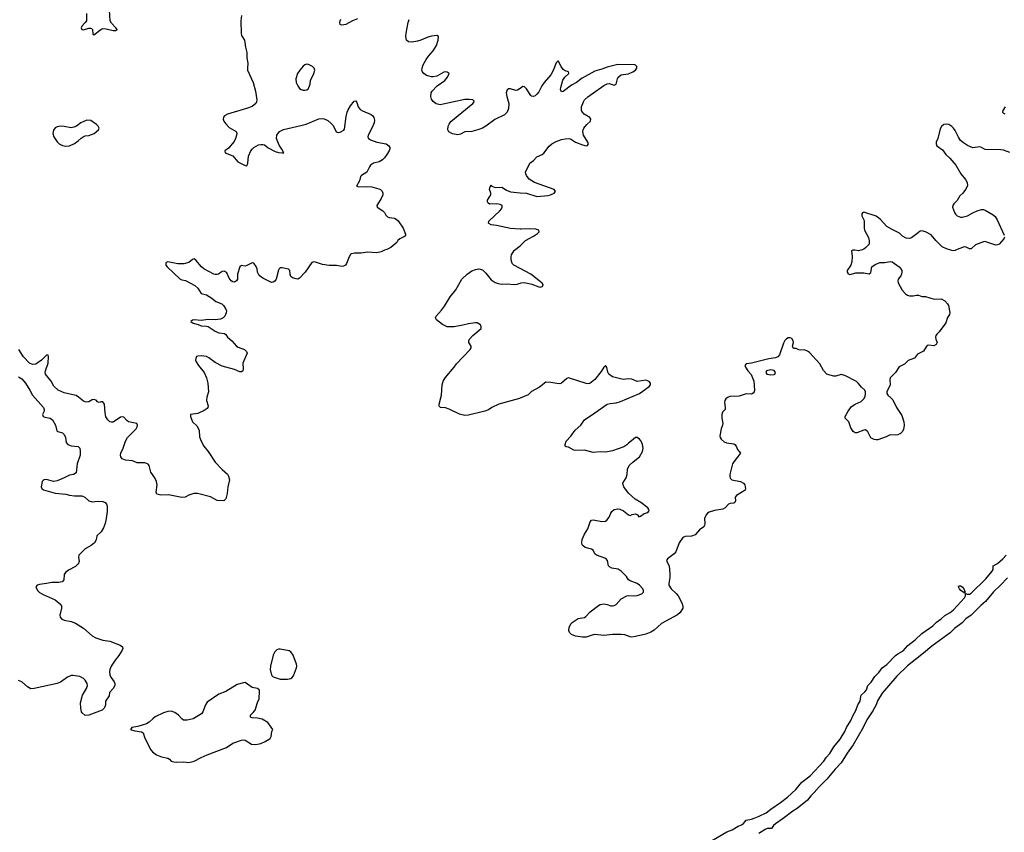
# Model space of a CAD drawing. Header units: inches. Extents: x 1694897 to 1849880, y 907231 to 1017944.
# Tile 125 of 171: x 1764305 to 1775508, y 993379 to 1002623. Entities that reach past the tile are written whole.
import ezdxf

# ---------------------------------------------------------------- set-up
doc = ezdxf.new("R2010")
doc.units = ezdxf.units.IN
doc.header["$MEASUREMENT"] = 0
for name, color, linetype in [('B7060', 7, 'Continuous'), ('B7070', 7, 'Continuous'), ('B7969', 7, 'Continuous'), ('B7979', 7, 'Continuous')]:
    doc.layers.add(name, color=color, linetype=linetype)

msp = doc.modelspace()

# ---------------------------------------------------------------- linework, layer by layer
at = {"layer": 'B7060', "color": 6, "elevation": 600}
for points in [[(1765065, 1002695), (1765063, 1002610), (1765050, 1002590), (1765010, 1002550), (1765004, 1002530), (1765010, 1002510), (1765030, 1002509), (1765090, 1002526), (1765110, 1002528), (1765122, 1002522), (1765132, 1002510), (1765137, 1002457), (1765150, 1002450), (1765227, 1002513), (1765250, 1002523), (1765290, 1002521), (1765370, 1002502), (1765399, 1002501), (1765413, 1002507), (1765414, 1002510), (1765400, 1002530), (1765350, 1002582), (1765335, 1002610), (1765327, 1002730)], [(1766829, 1002671), (1766820, 1002610), (1766825, 1002465), (1766830, 1002443), (1766862, 1002390), (1766875, 1002310), (1766890, 1002250), (1766891, 1002190), (1766899, 1002130), (1766895, 1002070), (1766898, 1002050), (1766961, 1001910), (1766988, 1001810), (1767002, 1001710), (1767000, 1001690), (1766990, 1001670), (1766950, 1001637), (1766887, 1001613), (1766670, 1001549), (1766636, 1001530), (1766625, 1001515), (1766621, 1001490), (1766629, 1001469), (1766650, 1001439), (1766690, 1001398), (1766766, 1001350), (1766774, 1001330), (1766773, 1001310), (1766761, 1001270), (1766744, 1001236), (1766679, 1001161), (1766637, 1001130), (1766642, 1001110), (1766730, 1001075), (1766787, 1001007), (1766870, 1000963), (1766890, 1000961), (1766900, 1000990), (1766909, 1001070), (1766936, 1001130), (1766950, 1001151), (1766970, 1001168), (1767022, 1001198), (1767050, 1001205), (1767070, 1001204), (1767090, 1001198), (1767130, 1001167), (1767210, 1001124), (1767250, 1001112), (1767293, 1001107), (1767310, 1001110), (1767289, 1001150), (1767257, 1001197), (1767225, 1001270), (1767229, 1001310), (1767259, 1001350), (1767306, 1001374), (1767502, 1001418), (1767564, 1001436), (1767710, 1001495), (1767750, 1001499), (1767770, 1001496), (1767810, 1001475), (1767850, 1001443), (1767870, 1001420), (1767906, 1001346), (1767930, 1001338), (1767950, 1001343), (1767994, 1001366), (1768002, 1001378), (1768018, 1001522), (1768029, 1001571), (1768041, 1001599), (1768070, 1001645), (1768110, 1001695), (1768130, 1001701), (1768142, 1001682), (1768157, 1001630), (1768180, 1001600), (1768205, 1001585), (1768305, 1001545), (1768323, 1001530), (1768334, 1001510), (1768340, 1001480), (1768339, 1001450), (1768313, 1001390), (1768269, 1001310), (1768266, 1001290), (1768272, 1001272), (1768296, 1001256), (1768370, 1001229), (1768473, 1001210), (1768503, 1001190), (1768515, 1001170), (1768515, 1001155), (1768507, 1001130), (1768483, 1001090), (1768454, 1001050), (1768432, 1001028), (1768393, 1001007), (1768330, 1000990), (1768297, 1000970), (1768283, 1000950), (1768267, 1000910), (1768254, 1000890), (1768193, 1000850), (1768182, 1000838), (1768171, 1000789), (1768138, 1000730), (1768163, 1000723), (1768250, 1000725), (1768310, 1000720), (1768390, 1000698), (1768410, 1000690), (1768430, 1000672), (1768438, 1000650), (1768436, 1000630), (1768418, 1000590), (1768367, 1000510), (1768372, 1000490), (1768438, 1000450), (1768455, 1000430), (1768470, 1000399), (1768490, 1000380), (1768510, 1000372), (1768570, 1000365), (1768590, 1000355), (1768610, 1000335), (1768668, 1000250), (1768696, 1000184), (1768696, 1000170), (1768683, 1000157), (1768630, 1000129), (1768609, 1000111), (1768595, 1000090), (1768527, 1000033), (1768483, 1000010), (1768457, 1000000)], [(1768150, 1002631), (1768090, 1002609), (1768014, 1002570), (1767970, 1002559), (1767953, 1002570), (1767948, 1002590), (1767950, 1002610), (1767959, 1002630)], [(1770000, 1001841), (1769970, 1001820), (1769950, 1001819), (1769890, 1001837), (1769870, 1001838), (1769850, 1001824), (1769841, 1001790), (1769846, 1001750), (1769870, 1001670), (1769867, 1001613), (1769853, 1001570), (1769821, 1001539), (1769712, 1001488), (1769608, 1001410), (1769570, 1001390), (1769530, 1001375), (1769450, 1001353), (1769370, 1001346), (1769321, 1001319), (1769290, 1001312), (1769230, 1001324), (1769189, 1001349), (1769178, 1001370), (1769180, 1001410), (1769190, 1001436), (1769210, 1001465), (1769462, 1001670), (1769476, 1001690), (1769475, 1001695), (1769460, 1001710), (1769417, 1001717), (1769370, 1001717), (1769090, 1001656), (1769045, 1001665), (1769010, 1001691), (1768990, 1001720), (1768982, 1001750), (1768988, 1001790), (1768998, 1001810), (1769054, 1001870), (1769141, 1001930), (1769174, 1001970), (1769192, 1002010), (1769170, 1002027), (1769149, 1002029), (1769130, 1002025), (1769050, 1001982), (1769010, 1001972), (1768990, 1001972), (1768935, 1001990), (1768904, 1002010), (1768888, 1002030), (1768882, 1002050), (1768883, 1002070), (1768896, 1002110), (1768929, 1002170), (1768957, 1002210), (1769010, 1002270), (1769046, 1002330), (1769067, 1002390), (1769071, 1002430), (1769050, 1002442), (1768990, 1002436), (1768950, 1002426), (1768870, 1002391), (1768830, 1002379), (1768770, 1002369), (1768730, 1002370), (1768706, 1002390), (1768700, 1002430), (1768702, 1002470), (1768724, 1002590), (1768735, 1002625)], [(1770000, 1000242), (1769890, 1000249), (1769730, 1000283), (1769671, 1000291), (1769644, 1000304), (1769638, 1000310), (1769643, 1000330), (1769767, 1000450), (1769786, 1000470), (1769796, 1000490), (1769793, 1000510), (1769770, 1000521), (1769728, 1000528), (1769650, 1000524), (1769635, 1000535), (1769628, 1000550), (1769629, 1000571), (1769665, 1000630), (1769665, 1000650), (1769651, 1000690), (1769654, 1000710), (1769670, 1000746), (1769678, 1000730), (1769716, 1000716), (1769790, 1000717), (1769843, 1000683), (1769890, 1000664), (1770000, 1000655)], [(1769934, 1000000), (1770000, 1000052)]]:
    msp.add_lwpolyline(points, dxfattribs=at)
at = {"layer": 'B7060', "color": 6}
for points, elevation in [([(1767570, 1002118), (1767550, 1002111), (1767530, 1002095), (1767492, 1002050), (1767466, 1002010), (1767447, 1001950), (1767450, 1001910), (1767469, 1001869), (1767490, 1001841), (1767508, 1001828), (1767530, 1001822), (1767550, 1001820), (1767570, 1001825), (1767590, 1001839), (1767596, 1001850), (1767609, 1001890), (1767614, 1001930), (1767650, 1002010), (1767662, 1002050), (1767657, 1002070), (1767637, 1002090), (1767590, 1002115)], 600), ([(1765070, 1001481), (1764999, 1001450), (1764951, 1001410), (1764921, 1001399), (1764890, 1001393), (1764810, 1001408), (1764770, 1001410), (1764730, 1001403), (1764708, 1001392), (1764690, 1001368), (1764683, 1001330), (1764695, 1001290), (1764730, 1001235), (1764755, 1001210), (1764790, 1001191), (1764830, 1001184), (1764870, 1001188), (1764930, 1001214), (1764970, 1001244), (1765003, 1001277), (1765028, 1001292), (1765050, 1001301), (1765093, 1001307), (1765151, 1001329), (1765201, 1001370), (1765209, 1001390), (1765199, 1001410), (1765179, 1001430), (1765115, 1001475)], 700)]:
    msp.add_lwpolyline(points, close=True, dxfattribs=dict(at, elevation=elevation))
at = {"layer": 'B7070', "color": 6, "elevation": 600}
for points in [[(1770000, 1000655), (1770070, 1000650), (1770190, 1000610), (1770317, 1000623), (1770343, 1000630), (1770387, 1000650), (1770403, 1000670), (1770385, 1000690), (1770163, 1000770), (1770103, 1000810), (1770071, 1000851), (1770062, 1000870), (1770061, 1000890), (1770108, 1000990), (1770150, 1001022), (1770190, 1001062), (1770250, 1001089), (1770270, 1001105), (1770330, 1001183), (1770360, 1001210), (1770410, 1001239), (1770470, 1001261), (1770511, 1001269), (1770550, 1001270), (1770570, 1001266), (1770630, 1001229), (1770710, 1001199), (1770750, 1001189), (1770767, 1001193), (1770778, 1001210), (1770769, 1001230), (1770719, 1001310), (1770711, 1001350), (1770715, 1001370), (1770725, 1001390), (1770756, 1001430), (1770801, 1001470), (1770803, 1001490), (1770790, 1001511), (1770728, 1001550), (1770710, 1001570), (1770698, 1001590), (1770696, 1001630), (1770720, 1001690), (1770733, 1001710), (1770770, 1001745), (1770950, 1001873), (1770990, 1001892), (1771010, 1001896), (1771070, 1001878), (1771078, 1001882), (1771090, 1001889), (1771096, 1001904), (1771105, 1001950), (1771115, 1001970), (1771150, 1001994), (1771170, 1002000), (1771230, 1002006), (1771283, 1002030), (1771310, 1002050), (1771328, 1002070), (1771325, 1002090), (1771310, 1002107), (1771302, 1002110), (1771110, 1002115), (1770990, 1002083), (1770930, 1002059), (1770850, 1002036), (1770704, 1001956), (1770640, 1001910), (1770583, 1001877), (1770490, 1001806), (1770470, 1001803), (1770464, 1001810), (1770458, 1001830), (1770460, 1001850), (1770486, 1001934), (1770509, 1001971), (1770553, 1002010), (1770553, 1002013), (1770550, 1002030), (1770510, 1002041), (1770490, 1002058), (1770466, 1002090), (1770430, 1002154), (1770410, 1002134), (1770376, 1002044), (1770350, 1001994), (1770273, 1001907), (1770247, 1001870), (1770210, 1001802), (1770190, 1001775), (1770170, 1001758), (1770150, 1001751), (1770130, 1001753), (1770121, 1001761), (1770070, 1001837), (1770050, 1001859), (1770030, 1001862), (1770000, 1001841)], [(1775516, 1001630), (1775492, 1001590), (1775489, 1001570), (1775499, 1001559), (1775512, 1001552)], [(1775570, 1001112), (1775498, 1001138), (1775470, 1001144), (1775290, 1001146), (1775250, 1001170), (1775230, 1001176), (1775150, 1001166), (1775090, 1001193), (1775043, 1001223), (1775010, 1001250), (1774985, 1001285), (1774950, 1001362), (1774930, 1001388), (1774910, 1001408), (1774875, 1001430), (1774850, 1001436), (1774818, 1001430), (1774793, 1001407), (1774779, 1001381), (1774753, 1001270), (1774734, 1001230), (1774734, 1001210), (1774741, 1001190), (1774803, 1001143), (1774844, 1001090), (1774888, 1001048), (1774956, 1000970), (1775014, 1000870), (1775066, 1000806), (1775086, 1000770), (1775088, 1000732), (1775068, 1000692), (1775035, 1000650), (1775002, 1000618), (1774970, 1000566), (1774934, 1000530), (1774923, 1000510), (1774920, 1000490), (1774942, 1000430), (1774953, 1000410), (1774972, 1000390), (1775010, 1000377), (1775030, 1000378), (1775090, 1000390), (1775150, 1000427), (1775199, 1000450), (1775250, 1000464), (1775270, 1000464), (1775290, 1000458), (1775382, 1000402), (1775403, 1000383), (1775425, 1000345), (1775508, 1000170)], [(1774900, 1000000), (1774850, 1000015), (1774799, 1000039), (1774730, 1000111), (1774676, 1000176), (1774610, 1000209), (1774570, 1000220), (1774550, 1000216), (1774514, 1000186), (1774450, 1000142), (1774430, 1000135), (1774390, 1000139), (1774350, 1000160), (1774316, 1000196), (1774230, 1000236), (1774170, 1000270), (1774095, 1000354), (1774050, 1000387), (1773910, 1000433), (1773894, 1000426), (1773886, 1000414), (1773885, 1000390), (1773908, 1000348), (1773913, 1000330), (1773912, 1000250), (1773917, 1000230), (1773964, 1000144), (1773971, 1000109), (1773970, 1000070), (1773930, 1000028), (1773910, 1000012), (1773890, 1000004), (1773874, 1000000)], [(1770000, 1000052), (1770016, 1000064), (1770058, 1000110), (1770150, 1000159), (1770196, 1000190), (1770215, 1000210), (1770210, 1000230), (1770179, 1000239), (1770110, 1000245), (1770010, 1000241), (1770000, 1000242)], [(1775510, 1000150), (1775504, 1000130), (1775450, 1000070), (1775430, 1000060), (1775410, 1000059), (1775310, 1000094), (1775290, 1000099), (1775270, 1000097), (1775179, 1000061), (1775130, 1000015), (1775110, 1000017), (1775075, 1000035), (1775050, 1000039), (1774952, 1000000)], [(1773808, 1000000), (1773790, 1000002), (1773785, 1000000)]]:
    msp.add_lwpolyline(points, dxfattribs=at)
at = {"layer": 'B7969', "color": 6, "elevation": 600}
for points in [[(1768457, 1000000), (1768416, 999984), (1768370, 999972), (1768262, 999978), (1768190, 999967), (1768113, 999967), (1768080, 999960), (1768069, 999951), (1768053, 999927), (1768024, 999850), (1768010, 999830), (1767990, 999819), (1767970, 999815), (1767910, 999826), (1767827, 999827), (1767750, 999837), (1767670, 999865), (1767650, 999867), (1767630, 999860), (1767554, 999750), (1767490, 999684), (1767470, 999673), (1767450, 999675), (1767410, 999688), (1767390, 999701), (1767381, 999730), (1767379, 999770), (1767364, 999784), (1767290, 999802), (1767270, 999802), (1767257, 999790), (1767250, 999774), (1767222, 999670), (1767209, 999650), (1767190, 999638), (1767170, 999634), (1767070, 999683), (1767030, 999712), (1767011, 999750), (1767006, 999790), (1766997, 999817), (1766970, 999852), (1766950, 999859), (1766890, 999826), (1766870, 999821), (1766830, 999825), (1766810, 999811), (1766784, 999730), (1766782, 999670), (1766770, 999651), (1766750, 999638), (1766730, 999641), (1766710, 999651), (1766690, 999682), (1766663, 999743), (1766640, 999760), (1766630, 999763), (1766610, 999760), (1766567, 999730), (1766550, 999725), (1766530, 999724), (1766515, 999730), (1766398, 999790), (1766375, 999810), (1766310, 999887), (1766290, 999901), (1766270, 999896), (1766230, 999862), (1766173, 999847), (1766104, 999844), (1765990, 999867), (1765970, 999861), (1765966, 999850), (1765968, 999830), (1765981, 999810), (1766132, 999672), (1766150, 999664), (1766190, 999657), (1766298, 999598), (1766333, 999570), (1766370, 999509), (1766430, 999494), (1766490, 999457), (1766538, 999418), (1766603, 999390), (1766625, 999370), (1766651, 999330), (1766656, 999310), (1766654, 999290), (1766638, 999250), (1766621, 999230), (1766590, 999216), (1766530, 999210), (1766450, 999214), (1766370, 999201), (1766288, 999210), (1766270, 999206), (1766252, 999190), (1766280, 999170), (1766336, 999156), (1766370, 999139), (1766430, 999137), (1766450, 999131), (1766530, 999080), (1766570, 999062), (1766634, 999054), (1766650, 999041), (1766670, 999011), (1766718, 998970), (1766771, 998911), (1766790, 998897), (1766864, 998870), (1766885, 998850), (1766892, 998830), (1766843, 998717), (1766849, 998650), (1766843, 998630), (1766830, 998617), (1766810, 998619), (1766750, 998642), (1766610, 998683), (1766530, 998722), (1766458, 998778), (1766430, 998790), (1766370, 998798), (1766330, 998796), (1766317, 998790), (1766307, 998770), (1766306, 998750), (1766313, 998730), (1766338, 998690), (1766402, 998610), (1766429, 998550), (1766444, 998490), (1766452, 998390), (1766435, 998330), (1766432, 998290), (1766451, 998229), (1766447, 998213), (1766439, 998201), (1766403, 998177), (1766330, 998145), (1766250, 998133), (1766247, 998110), (1766272, 998050), (1766321, 998001), (1766337, 997977), (1766345, 997950), (1766350, 997879), (1766370, 997827), (1766400, 997770), (1766448, 997710), (1766527, 997590), (1766607, 997507), (1766670, 997452), (1766682, 997430), (1766691, 997390), (1766673, 997310), (1766667, 997233), (1766650, 997172), (1766629, 997151), (1766550, 997153), (1766476, 997196), (1766328, 997232), (1766287, 997233), (1766230, 997213), (1766187, 997193), (1766150, 997186), (1765996, 997216), (1765910, 997213), (1765867, 997227), (1765858, 997250), (1765869, 997330), (1765863, 997370), (1765843, 997410), (1765796, 997476), (1765779, 997550), (1765766, 997566), (1765730, 997581), (1765643, 997583), (1765590, 997603), (1765510, 997613), (1765469, 997629), (1765454, 997650), (1765451, 997670), (1765457, 997690), (1765482, 997750), (1765507, 997830), (1765530, 997871), (1765630, 997970), (1765641, 997990), (1765645, 998010), (1765636, 998030), (1765541, 998050), (1765523, 998063), (1765490, 998103), (1765470, 998107), (1765450, 998100), (1765370, 998044), (1765350, 998044), (1765330, 998050), (1765306, 998070), (1765285, 998105), (1765276, 998150), (1765270, 998250), (1765250, 998275), (1765230, 998275), (1765210, 998268), (1765190, 998276), (1765173, 998293), (1765150, 998302), (1765130, 998298), (1765090, 998277), (1765070, 998272), (1765050, 998275), (1765030, 998283), (1764974, 998330), (1764946, 998346), (1764930, 998353), (1764810, 998377), (1764744, 998410), (1764695, 998455), (1764663, 998510), (1764599, 998590), (1764595, 998610), (1764599, 998630), (1764630, 998715), (1764632, 998792), (1764627, 998807), (1764610, 998808), (1764551, 998749), (1764490, 998706), (1764450, 998700), (1764415, 998715), (1764347, 998787), (1764294, 998870)], [(1770000, 999792), (1769926, 999830), (1769907, 999850), (1769896, 999890), (1769896, 999924), (1769902, 999950), (1769930, 999997), (1769934, 1000000)], [(1770000, 998317), (1769990, 998313), (1769755, 998250), (1769677, 998210), (1769637, 998183), (1769599, 998170), (1769410, 998124), (1769370, 998121), (1769310, 998134), (1769190, 998193), (1769148, 998208), (1769093, 998213), (1769082, 998222), (1769077, 998230), (1769077, 998250), (1769103, 998350), (1769110, 998470), (1769124, 998510), (1769147, 998550), (1769247, 998670), (1769273, 998707), (1769432, 998870), (1769441, 998890), (1769440, 998910), (1769416, 998950), (1769414, 998970), (1769423, 998990), (1769459, 999030), (1769556, 999110), (1769556, 999130), (1769546, 999150), (1769530, 999165), (1769510, 999174), (1769490, 999174), (1769410, 999164), (1769347, 999147), (1769250, 999129), (1769170, 999130), (1769115, 999155), (1769046, 999210), (1769036, 999230), (1769043, 999250), (1769103, 999317), (1769137, 999363), (1769201, 999470), (1769268, 999550), (1769334, 999670), (1769395, 999730), (1769450, 999765), (1769490, 999783), (1769530, 999789), (1769570, 999777), (1769610, 999741), (1769670, 999664), (1769714, 999634), (1769750, 999621), (1769790, 999615), (1769850, 999619), (1769930, 999611), (1769965, 999615), (1770000, 999626)], [(1764290, 998562), (1764330, 998536), (1764372, 998490), (1764420, 998410), (1764449, 998350), (1764577, 998210), (1764584, 998190), (1764582, 998170), (1764565, 998130), (1764572, 998110), (1764590, 998100), (1764650, 998090), (1764677, 998070), (1764711, 998010), (1764726, 997946), (1764737, 997937), (1764790, 997923), (1764810, 997905), (1764825, 997870), (1764834, 997814), (1764852, 997792), (1764890, 997777), (1764970, 997769), (1764990, 997750), (1764994, 997714), (1764992, 997670), (1764957, 997570), (1764946, 997470), (1764918, 997450), (1764870, 997441), (1764811, 997410), (1764730, 997376), (1764690, 997370), (1764610, 997391), (1764583, 997390), (1764570, 997382), (1764561, 997370), (1764550, 997310), (1764555, 997290), (1764576, 997276), (1764710, 997235), (1764830, 997227), (1764870, 997214), (1764930, 997206), (1765010, 997205), (1765045, 997190), (1765091, 997151), (1765130, 997138), (1765190, 997144), (1765250, 997141), (1765277, 997130), (1765292, 997112), (1765300, 997090), (1765301, 997030), (1765290, 996950), (1765276, 996890), (1765257, 996843), (1765230, 996798), (1765184, 996750), (1765175, 996705), (1765156, 996670), (1765118, 996642), (1765050, 996602), (1764976, 996530), (1764972, 996510), (1764980, 996461), (1764969, 996431), (1764960, 996420), (1764938, 996402), (1764859, 996361), (1764825, 996335), (1764809, 996310), (1764806, 996250), (1764789, 996230), (1764750, 996221), (1764670, 996222), (1764610, 996208), (1764530, 996199), (1764503, 996190), (1764490, 996170), (1764508, 996130), (1764530, 996108), (1764570, 996083), (1764710, 996023), (1764773, 995970), (1764781, 995950), (1764780, 995930), (1764760, 995850), (1764766, 995826), (1764784, 995804), (1764811, 995791), (1764890, 995778), (1764939, 995759), (1765030, 995701), (1765130, 995612), (1765170, 995590), (1765250, 995566), (1765330, 995552), (1765448, 995508), (1765473, 995490), (1765478, 995470), (1765469, 995450), (1765431, 995390), (1765390, 995338), (1765347, 995270), (1765329, 995231), (1765326, 995206), (1765331, 995170), (1765342, 995142), (1765378, 995090), (1765387, 995070), (1765389, 995050), (1765370, 995015), (1765325, 994970), (1765321, 994930), (1765281, 994870), (1765281, 994830), (1765275, 994805), (1765267, 994790), (1765244, 994770), (1765090, 994711), (1765050, 994706), (1765016, 994736), (1765008, 994750), (1764999, 994790), (1764996, 994850), (1765021, 994939), (1765064, 995016), (1765076, 995050), (1765073, 995073), (1765050, 995110), (1765030, 995130), (1764990, 995153), (1764910, 995163), (1764890, 995161), (1764850, 995143), (1764770, 995087), (1764730, 995070), (1764470, 995014), (1764430, 995010), (1764392, 995032), (1764329, 995089), (1764290, 995107)]]:
    msp.add_lwpolyline(points, dxfattribs=at)
for points in [[(1767250, 995461), (1767230, 995455), (1767207, 995430), (1767190, 995393), (1767158, 995270), (1767154, 995230), (1767170, 995166), (1767190, 995148), (1767270, 995119), (1767350, 995120), (1767390, 995129), (1767403, 995137), (1767422, 995158), (1767455, 995250), (1767457, 995270), (1767455, 995290), (1767415, 995395), (1767390, 995430), (1767370, 995443), (1767270, 995461)], [(1766870, 995082), (1766850, 995080), (1766780, 995060), (1766650, 994980), (1766570, 994951), (1766439, 994861), (1766417, 994830), (1766390, 994750), (1766375, 994725), (1766278, 994670), (1766210, 994654), (1766170, 994656), (1766149, 994669), (1766112, 994712), (1766070, 994740), (1766030, 994755), (1765990, 994754), (1765942, 994738), (1765848, 994692), (1765818, 994670), (1765779, 994630), (1765749, 994611), (1765650, 994583), (1765581, 994570), (1765565, 994550), (1765614, 994534), (1765690, 994522), (1765711, 994511), (1765727, 994450), (1765796, 994316), (1765814, 994294), (1765861, 994261), (1765919, 994239), (1765990, 994224), (1766010, 994210), (1766029, 994189), (1766060, 994180), (1766090, 994176), (1766170, 994179), (1766230, 994172), (1766290, 994187), (1766370, 994230), (1766439, 994261), (1766658, 994342), (1766730, 994391), (1766830, 994426), (1766850, 994431), (1766870, 994426), (1766942, 994382), (1766990, 994376), (1767050, 994388), (1767098, 994410), (1767154, 994446), (1767165, 994470), (1767175, 994525), (1767185, 994550), (1767127, 994627), (1767064, 994664), (1767010, 994679), (1766950, 994681), (1766929, 994690), (1766929, 994710), (1766960, 994740), (1766984, 994770), (1767010, 994855), (1767030, 994898), (1767034, 994990), (1767030, 994999), (1767010, 995013), (1766950, 995027)]]:
    msp.add_lwpolyline(points, close=True, dxfattribs=at)
at = {"layer": 'B7979', "color": 6}
for points, elevation in [([(1773785, 1000000), (1773768, 999992), (1773777, 999930), (1773774, 999870), (1773760, 999830), (1773718, 999770), (1773718, 999750), (1773730, 999732), (1773750, 999725), (1773818, 999742), (1773850, 999745), (1773910, 999744), (1773970, 999732), (1773990, 999747), (1774001, 999810), (1774040, 999840), (1774090, 999861), (1774150, 999860), (1774210, 999873), (1774230, 999869), (1774311, 999810), (1774331, 999790), (1774340, 999770), (1774343, 999750), (1774339, 999730), (1774330, 999710), (1774300, 999670), (1774297, 999650), (1774301, 999630), (1774346, 999546), (1774383, 999503), (1774408, 999488), (1774430, 999482), (1774470, 999483), (1774510, 999491), (1774530, 999489), (1774570, 999476), (1774610, 999474), (1774710, 999444), (1774790, 999448), (1774830, 999426), (1774862, 999390), (1774872, 999370), (1774889, 999291), (1774884, 999270), (1774863, 999237), (1774844, 999176), (1774768, 999072), (1774743, 999050), (1774730, 999030), (1774724, 999010), (1774727, 998990), (1774743, 998950), (1774733, 998927), (1774707, 998913), (1774650, 998920), (1774630, 998918), (1774617, 998903), (1774590, 998853), (1774521, 998819), (1774487, 998773), (1774413, 998747), (1774374, 998706), (1774310, 998675), (1774270, 998610), (1774208, 998550), (1774204, 998530), (1774210, 998470), (1774199, 998441), (1774179, 998410), (1774173, 998390), (1774173, 998370), (1774181, 998350), (1774219, 998319), (1774238, 998298), (1774282, 998210), (1774342, 998122), (1774365, 998050), (1774370, 998010), (1774360, 997960), (1774346, 997934), (1774325, 997915), (1774298, 997902), (1774270, 997898), (1774210, 997902), (1774164, 997876), (1774070, 997844), (1774050, 997842), (1774027, 997847), (1773990, 997867), (1773956, 997936), (1773930, 997956), (1773910, 997954), (1773830, 997924), (1773810, 997925), (1773790, 997938), (1773761, 997981), (1773740, 998050), (1773698, 998090), (1773698, 998110), (1773732, 998170), (1773770, 998221), (1773810, 998250), (1773879, 998281), (1773910, 998310), (1773923, 998337), (1773928, 998370), (1773927, 998390), (1773920, 998410), (1773883, 998443), (1773845, 998490), (1773826, 998506), (1773695, 998575), (1773650, 998588), (1773590, 998569), (1773570, 998569), (1773510, 998583), (1773490, 998592), (1773452, 998632), (1773409, 998710), (1773290, 998837), (1773270, 998852), (1773230, 998868), (1773185, 998865), (1773170, 998867), (1773141, 998881), (1773110, 998881), (1773096, 998910), (1773108, 998950), (1773105, 998970), (1773090, 998996), (1773070, 999003), (1773050, 999003), (1773030, 998993), (1773010, 998973), (1772995, 998945), (1772950, 998812), (1772930, 998787), (1772903, 998777), (1772830, 998765), (1772630, 998714), (1772570, 998708), (1772557, 998690), (1772562, 998670), (1772588, 998628), (1772627, 998587), (1772659, 998510), (1772665, 998410), (1772660, 998390), (1772650, 998373), (1772630, 998363), (1772570, 998365), (1772490, 998342), (1772384, 998336), (1772365, 998330), (1772340, 998310), (1772328, 998290), (1772324, 998270), (1772333, 998210), (1772330, 998190), (1772302, 998158), (1772294, 998130), (1772292, 998090), (1772305, 998030), (1772302, 998010), (1772285, 997970), (1772270, 997890), (1772273, 997870), (1772288, 997850), (1772321, 997821), (1772348, 997808), (1772430, 997797), (1772440, 997790), (1772456, 997770), (1772472, 997732), (1772505, 997690), (1772430, 997593), (1772417, 997570), (1772384, 997450), (1772384, 997430), (1772390, 997409), (1772409, 997390), (1772508, 997368), (1772540, 997350), (1772554, 997330), (1772560, 997310), (1772563, 997290), (1772559, 997270), (1772461, 997210), (1772446, 997190), (1772450, 997150), (1772441, 997130), (1772430, 997123), (1772390, 997120), (1772370, 997112), (1772330, 997069), (1772306, 997054), (1772210, 997039), (1772150, 997020), (1772130, 997008), (1772116, 996990), (1772098, 996950), (1772099, 996890), (1772097, 996870), (1772088, 996852), (1772040, 996820), (1771990, 996761), (1771950, 996749), (1771875, 996745), (1771850, 996732), (1771810, 996670), (1771770, 996570), (1771750, 996546), (1771676, 996490), (1771665, 996470), (1771670, 996450), (1771693, 996410), (1771704, 996324), (1771703, 996277), (1771689, 996210), (1771692, 996190), (1771718, 996150), (1771776, 996096), (1771796, 996070), (1771840, 995990), (1771851, 995950), (1771849, 995930), (1771819, 995881), (1771790, 995854), (1771606, 995754), (1771523, 995677), (1771486, 995654), (1771430, 995634), (1771310, 995605), (1771270, 995600), (1771250, 995601), (1771190, 995626), (1771150, 995630), (1771051, 995629), (1770950, 995618), (1770850, 995629), (1770830, 995627), (1770750, 995600), (1770710, 995600), (1770629, 995611), (1770583, 995630), (1770560, 995650), (1770553, 995673), (1770557, 995710), (1770576, 995750), (1770590, 995767), (1770661, 995810), (1770730, 995822), (1770748, 995832), (1770795, 995885), (1770890, 995958), (1770911, 995969), (1770950, 995976), (1770990, 995970), (1771030, 995956), (1771050, 995954), (1771070, 995958), (1771090, 995971), (1771147, 996033), (1771212, 996068), (1771230, 996074), (1771290, 996070), (1771330, 996073), (1771385, 996090), (1771403, 996110), (1771404, 996130), (1771394, 996150), (1771356, 996190), (1771329, 996209), (1771250, 996238), (1771232, 996250), (1771209, 996290), (1771150, 996350), (1771113, 996373), (1771044, 996384), (1771017, 996397), (1771005, 996410), (1770992, 996472), (1770975, 996495), (1770866, 996530), (1770848, 996548), (1770830, 996590), (1770810, 996600), (1770739, 996619), (1770716, 996636), (1770706, 996650), (1770701, 996670), (1770703, 996710), (1770732, 996770), (1770769, 996830), (1770794, 996910), (1770810, 996930), (1770830, 996934), (1770930, 996916), (1770970, 996919), (1770984, 996930), (1771010, 996964), (1771029, 997010), (1771043, 997030), (1771070, 997050), (1771090, 997056), (1771110, 997059), (1771135, 997055), (1771174, 997034), (1771230, 996990), (1771250, 996983), (1771275, 996995), (1771310, 997001), (1771334, 996990), (1771350, 996969), (1771370, 996977), (1771410, 997005), (1771450, 997017), (1771466, 997034), (1771464, 997050), (1771451, 997070), (1771371, 997130), (1771308, 997168), (1771230, 997236), (1771180, 997310), (1771170, 997330), (1771168, 997350), (1771206, 997410), (1771215, 997450), (1771219, 997510), (1771239, 997550), (1771285, 997595), (1771356, 997650), (1771390, 997709), (1771399, 997750), (1771391, 997790), (1771375, 997830), (1771358, 997850), (1771330, 997871), (1771310, 997871), (1771267, 997833), (1771230, 997807), (1771213, 997787), (1771177, 997763), (1771050, 997718), (1770975, 997705), (1770910, 997706), (1770830, 997699), (1770730, 997726), (1770630, 997721), (1770610, 997726), (1770550, 997761), (1770524, 997764), (1770512, 997772), (1770511, 997790), (1770523, 997830), (1770574, 997886), (1770625, 997955), (1770691, 998009), (1770730, 998072), (1770850, 998150), (1770990, 998248), (1771023, 998257), (1771090, 998266), (1771141, 998279), (1771356, 998370), (1771468, 998450), (1771484, 998470), (1771483, 998490), (1771467, 998507), (1771430, 998522), (1771330, 998507), (1771270, 998532), (1771230, 998536), (1771170, 998530), (1771050, 998560), (1771007, 998590), (1770995, 998615), (1770985, 998665), (1770970, 998688), (1770950, 998670), (1770920, 998620), (1770850, 998530), (1770790, 998485), (1770770, 998482), (1770750, 998484), (1770550, 998550), (1770530, 998540), (1770470, 998489), (1770450, 998482), (1770416, 998484), (1770350, 998496), (1770290, 998500), (1770218, 998442), (1770130, 998395), (1770090, 998357), (1770000, 998317)], 600), ([(1773874, 1000000), (1773850, 999995), (1773808, 1000000)], 600), ([(1774952, 1000000), (1774950, 999999), (1774930, 999995), (1774910, 999997), (1774900, 1000000)], 600), ([(1770000, 999626), (1770010, 999629), (1770050, 999632), (1770133, 999613), (1770210, 999583), (1770230, 999581), (1770256, 999590), (1770261, 999610), (1770250, 999626), (1770210, 999655), (1770122, 999730), (1770000, 999792)], 600), ([(1772130, 993257), (1772350, 993384), (1772413, 993407), (1772481, 993450), (1772517, 993463), (1772541, 993479), (1772570, 993516), (1772630, 993527), (1772662, 993538), (1772719, 993561), (1772799, 993601), (1772850, 993641), (1772963, 993717), (1773041, 993779), (1773134, 993866), (1773205, 993950), (1773297, 994023), (1773453, 994187), (1773480, 994230), (1773524, 994276), (1773568, 994352), (1773641, 994439), (1773694, 994526), (1773713, 994570), (1773762, 994650), (1773787, 994710), (1773817, 994763), (1773841, 994830), (1773867, 994870), (1773875, 994925), (1773881, 994939), (1773922, 994978), (1773939, 995001), (1773954, 995050), (1773993, 995087), (1774034, 995150), (1774082, 995198), (1774119, 995250), (1774173, 995287), (1774270, 995390), (1774295, 995410), (1774356, 995444), (1774410, 995503), (1774493, 995567), (1774570, 995639), (1774694, 995726), (1774738, 995770), (1774791, 995809), (1774830, 995847), (1774890, 995878), (1774930, 995910), (1775055, 996045), (1775065, 996070), (1775065, 996096), (1775070, 996097), (1775072, 996092), (1775087, 996087), (1775110, 996088), (1775130, 996098), (1775296, 996264), (1775371, 996350), (1775380, 996370), (1775381, 996410), (1775430, 996436), (1775491, 996489), (1775530, 996530)], 500), ([(1775546, 996274), (1775466, 996190), (1775385, 996115), (1775294, 996006), (1775240, 995960), (1775130, 995848), (1775070, 995808), (1775030, 995763), (1774942, 995698), (1774893, 995647), (1774682, 995498), (1774590, 995418), (1774406, 995274), (1774284, 995156), (1774119, 994961), (1774065, 994875), (1774048, 994830), (1774010, 994759), (1773942, 994658), (1773900, 994570), (1773790, 994373), (1773721, 994279), (1773651, 994169), (1773584, 994096), (1773490, 993983), (1773403, 993897), (1773346, 993830), (1773305, 993795), (1773270, 993746), (1773151, 993649), (1773101, 993619), (1772990, 993535), (1772903, 993477), (1772883, 993457), (1772859, 993421), (1772810, 993421), (1772788, 993412), (1772714, 993366)], 500)]:
    msp.add_lwpolyline(points, dxfattribs=dict(at, elevation=elevation))
for points, elevation in [([(1772850, 998641), (1772801, 998630), (1772794, 998610), (1772807, 998590), (1772850, 998582), (1772890, 998586), (1772898, 998590), (1772906, 998610), (1772890, 998632)], 600), ([(1775057, 996103), (1775050, 996104), (1775014, 996130), (1774998, 996150), (1774987, 996170), (1774990, 996184), (1775010, 996181), (1775030, 996170), (1775048, 996150), (1775062, 996110)], 500)]:
    msp.add_lwpolyline(points, close=True, dxfattribs=dict(at, elevation=elevation))

doc.saveas('drawing.dxf')
